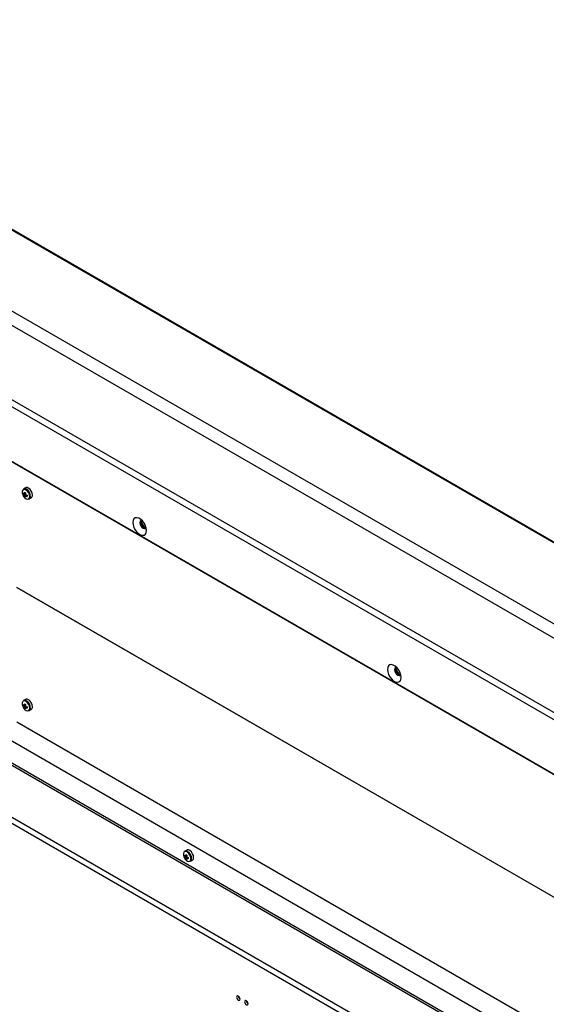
# Model space of a CAD drawing. Header units: millimetres. Extents: x 0 to 844, y -2 to 552.
# Tile 116 of 119: x 669 to 695, y 455 to 503. Entities that reach past the tile are written whole.
import ezdxf

# ---------------------------------------------------------------- set-up
doc = ezdxf.new("R2010")
doc.units = ezdxf.units.MM

msp = doc.modelspace()

# ---------------------------------------------------------------- linework, layer by layer
at = {"color": 7, "linetype": 'Continuous', "lineweight": 25}
for p, q in [((754.87, 442.876), (593.019, 536.311)), ((754.914, 442.902), (593.125, 536.3)), ((751.465, 440.911), (589.615, 534.345)), ((750.852, 440.557), (589.451, 533.732)), ((747.723, 438.75), (590.289, 529.635)), ((747.438, 438.586), (590.453, 529.212)), ((745.137, 437.257), (592.755, 525.225)), ((592.79, 525.188), (745.122, 437.248)), ((728.167, 433.453), (609.979, 501.681)), ((609.936, 500.531), (728.124, 432.302)), ((728.167, 432.377), (609.979, 500.605)), ((725.932, 431.037), (607.744, 499.265)), ((725.764, 430.835), (607.653, 499.02)), ((669.475, 479.662), (669.585, 479.68)), ((669.584, 479.97), (669.489, 479.915)), ((669.531, 479.675), (669.587, 479.695)), ((669.583, 479.645), (669.531, 479.615)), ((669.543, 479.544), (669.614, 479.63)), ((669.583, 479.585), (669.629, 479.624)), ((669.769, 479.43), (669.864, 479.485)), ((675.242, 478.255), (675.242, 478.389)), ((735.229, 436.984), (669.159, 475.126)), ((735.229, 436.984), (669.183, 475.112)), ((687.617, 471.112), (687.617, 471.246)), ((669.584, 469.681), (669.489, 469.626)), ((669.475, 469.373), (669.585, 469.392)), ((669.531, 469.387), (669.587, 469.407)), ((669.583, 469.357), (669.531, 469.327)), ((669.543, 469.255), (669.614, 469.342)), ((669.583, 469.297), (669.629, 469.336)), ((669.769, 469.141), (669.864, 469.196)), ((669.159, 468.593), (736.334, 429.814)), ((677.309, 462.049), (677.419, 462.067)), ((677.418, 462.357), (677.323, 462.302)), ((677.364, 462.063), (677.421, 462.083)), ((677.416, 462.033), (677.364, 462.003)), ((677.377, 461.931), (677.448, 462.018)), ((677.416, 461.973), (677.462, 462.012)), ((677.603, 461.817), (677.698, 461.872)), ((680.396, 454.895), (680.396, 454.915))]:
    msp.add_line(p, q, dxfattribs=at)
at = {"color": 8, "linetype": 'Continuous', "lineweight": 25}
for p, q in [((675.198, 478.229), (675.242, 478.255)), ((687.572, 471.086), (687.617, 471.112))]:
    msp.add_line(p, q, dxfattribs=at)
at = {"color": 7, "linetype": 'Continuous', "lineweight": 25, "flags": 128}
for points in [[(669.793, 479.552), (669.781, 479.637), (669.745, 479.725), (669.69, 479.804), (669.625, 479.863), (669.557, 479.895), (669.496, 479.896), (669.449, 479.864), (669.425, 479.805), (669.425, 479.726), (669.449, 479.638), (669.496, 479.553), (669.557, 479.482), (669.625, 479.436), (669.69, 479.42), (669.745, 479.436), (669.781, 479.482), (669.793, 479.552)], [(669.922, 479.613), (669.909, 479.703), (669.871, 479.797), (669.813, 479.881), (669.743, 479.944), (669.67, 479.978), (669.605, 479.978), (669.584, 479.97)], [(675.465, 477.898), (675.452, 478.014), (675.413, 478.136), (675.351, 478.254), (675.271, 478.359), (675.18, 478.443), (675.086, 478.497), (674.995, 478.519), (674.915, 478.506), (674.853, 478.459), (674.814, 478.382), (674.801, 478.282), (674.814, 478.166), (674.853, 478.044), (674.915, 477.926), (674.995, 477.821), (675.086, 477.737), (675.18, 477.683), (675.271, 477.661), (675.351, 477.674), (675.413, 477.721), (675.452, 477.798), (675.465, 477.898)], [(675.236, 478.395), (675.194, 478.385), (675.159, 478.345), (675.147, 478.282), (675.159, 478.205), (675.194, 478.125), (675.245, 478.055), (675.306, 478.006), (675.367, 477.985), (675.419, 477.995), (675.449, 478.026)], [(675.215, 478.393), (675.198, 478.368), (675.186, 478.304), (675.198, 478.227), (675.233, 478.147), (675.284, 478.078), (675.345, 478.029)], [(675.345, 478.029), (675.406, 478.008), (675.437, 478.009)], [(687.84, 470.755), (687.826, 470.87), (687.787, 470.993), (687.725, 471.111), (687.645, 471.216), (687.555, 471.299), (687.46, 471.354), (687.369, 471.375), (687.29, 471.362), (687.228, 471.315), (687.189, 471.239), (687.175, 471.138), (687.189, 471.022), (687.228, 470.9), (687.29, 470.782), (687.369, 470.677), (687.46, 470.594), (687.555, 470.539), (687.645, 470.518), (687.725, 470.531), (687.787, 470.578), (687.826, 470.654), (687.84, 470.755)], [(687.61, 471.252), (687.568, 471.241), (687.534, 471.202), (687.522, 471.138), (687.534, 471.061), (687.568, 470.981), (687.62, 470.912), (687.681, 470.863), (687.742, 470.842), (687.793, 470.852), (687.823, 470.883)], [(687.589, 471.25), (687.573, 471.224), (687.56, 471.161), (687.573, 471.083), (687.607, 471.004), (687.659, 470.934), (687.72, 470.885)], [(687.72, 470.885), (687.78, 470.864), (687.811, 470.866)], [(669.793, 469.264), (669.781, 469.349), (669.745, 469.436), (669.69, 469.516), (669.625, 469.575), (669.557, 469.607), (669.496, 469.607), (669.449, 469.575), (669.425, 469.516), (669.425, 469.437), (669.449, 469.349), (669.496, 469.265), (669.557, 469.194), (669.625, 469.147), (669.69, 469.131), (669.745, 469.147), (669.781, 469.194), (669.793, 469.264)], [(669.922, 469.324), (669.909, 469.415), (669.871, 469.508), (669.813, 469.592), (669.743, 469.656), (669.67, 469.69), (669.605, 469.69), (669.584, 469.681)], [(677.627, 461.94), (677.615, 462.024), (677.579, 462.112), (677.524, 462.191), (677.458, 462.251), (677.39, 462.283), (677.329, 462.283), (677.283, 462.251), (677.259, 462.192), (677.259, 462.113), (677.283, 462.025), (677.329, 461.94), (677.39, 461.87), (677.458, 461.823), (677.524, 461.807), (677.579, 461.823), (677.615, 461.869), (677.627, 461.94)], [(677.756, 462), (677.743, 462.09), (677.705, 462.184), (677.646, 462.268), (677.576, 462.332), (677.504, 462.366), (677.439, 462.366), (677.418, 462.357)], [(680.011, 455.115), (680.005, 455.156), (679.987, 455.198), (679.96, 455.235), (679.927, 455.261), (679.895, 455.272), (679.868, 455.267), (679.85, 455.246), (679.843, 455.213), (679.85, 455.172), (679.868, 455.13), (679.895, 455.093), (679.927, 455.067), (679.96, 455.056), (679.987, 455.061), (680.005, 455.082), (680.011, 455.115)], [(680.399, 454.891), (680.393, 454.932), (680.375, 454.974), (680.347, 455.011), (680.315, 455.037), (680.283, 455.048), (680.256, 455.043), (680.237, 455.022), (680.231, 454.989), (680.237, 454.948), (680.256, 454.906), (680.283, 454.869), (680.315, 454.843), (680.347, 454.832), (680.375, 454.837), (680.393, 454.858), (680.399, 454.891)]]:
    msp.add_lwpolyline(points, dxfattribs=at)
at = {"color": 7, "linetype": 'Continuous', "lineweight": 25}
for centre, radius, start, end in [((669.791, 479.69), 0.317, 174.8233, 185.1767), ((669.743, 480.001), 0.388, 226.4707, 236.9306), ((669.72, 479.897), 0.339, 223.8357, 236.1272), ((669.545, 479.803), 0.125, 66.1196, 116.4335), ((670.058, 479.638), 0.529, 166.812, 175.9418), ((670.534, 481.417), 1.932, 239.1546, 240.8507), ((670.259, 479.606), 0.677, 169.5053, 176.7201), ((669.887, 480.25), 0.677, 243.2826, 250.4968), ((669.869, 479.638), 0.339, 183.8755, 196.1661), ((669.726, 479.803), 0.317, 234.8256, 245.1797), ((669.97, 479.606), 0.388, 183.0722, 193.5317), ((669.814, 480.061), 0.529, 244.061, 253.1905), ((671.592, 479.583), 1.931, 179.1516, 180.8484), ((669.706, 479.53), 0.118, 302.386, 352.5805), ((669.792, 479.595), 0.132, 303.3891, 7.9231), ((675.612, 478.364), 0.383, 195.2325, 244.0368), ((675.61, 478.273), 0.368, 182.8421, 218.6598), ((687.987, 471.22), 0.383, 195.2325, 244.0368), ((687.984, 471.13), 0.368, 182.8421, 218.6599), ((669.545, 469.514), 0.125, 66.1196, 116.4335), ((669.791, 469.402), 0.317, 174.8233, 185.1767), ((669.743, 469.712), 0.388, 226.4707, 236.9306), ((669.72, 469.608), 0.339, 223.8357, 236.1272), ((670.058, 469.349), 0.529, 166.812, 175.9418), ((669.869, 469.35), 0.339, 183.8755, 196.1661), ((670.534, 471.128), 1.932, 239.1546, 240.8507), ((669.726, 469.514), 0.317, 234.8256, 245.1797), ((670.259, 469.318), 0.677, 169.5053, 176.7201), ((669.887, 469.962), 0.677, 243.2826, 250.4968), ((669.97, 469.318), 0.388, 183.0722, 193.5317), ((669.814, 469.772), 0.529, 244.061, 253.1905), ((671.592, 469.295), 1.931, 179.1516, 180.8484), ((669.706, 469.241), 0.118, 302.386, 352.5805), ((669.792, 469.306), 0.132, 303.3891, 7.9231), ((677.624, 462.078), 0.317, 174.8233, 185.1767), ((677.576, 462.388), 0.388, 226.4707, 236.9306), ((677.553, 462.284), 0.339, 223.8357, 236.1272), ((677.379, 462.19), 0.125, 66.1196, 116.4335), ((677.892, 462.025), 0.529, 166.812, 175.9418), ((677.703, 462.026), 0.339, 183.8755, 196.1661), ((678.368, 463.804), 1.932, 239.1546, 240.8507), ((677.56, 462.19), 0.317, 234.8256, 245.1797), ((678.093, 461.994), 0.677, 169.5053, 176.7201), ((677.721, 462.638), 0.677, 243.2826, 250.4968), ((677.804, 461.993), 0.388, 183.0722, 193.5317), ((677.648, 462.448), 0.529, 244.061, 253.1905), ((679.426, 461.971), 1.931, 179.1516, 180.8484), ((677.626, 461.982), 0.132, 303.3891, 7.9231), ((677.54, 461.917), 0.118, 302.386, 352.5805), ((680.112, 455.271), 0.183, 183.3013, 237.3527), ((680.5, 455.047), 0.183, 183.3013, 237.3527)]:
    msp.add_arc(centre, radius, start, end, dxfattribs=at)
at = {"color": 8, "linetype": 'Continuous', "lineweight": 25}
for centre in [(669.435, 479.56), (669.435, 469.272), (677.269, 461.948)]:
    msp.add_arc(centre, 0.391, 353.2464, 65.7819, dxfattribs=at)

doc.saveas('drawing.dxf')
